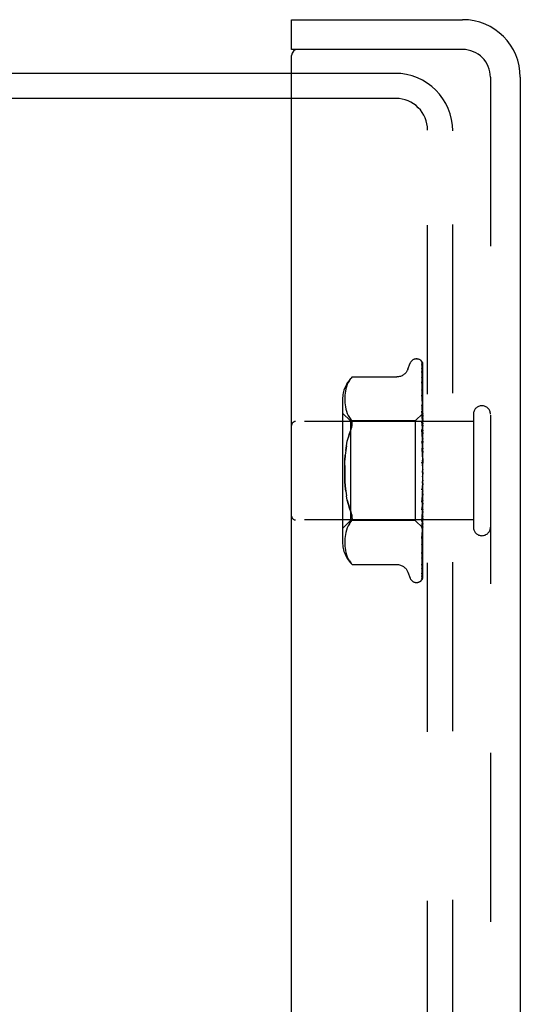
# Model space of a CAD drawing. Header units: inches. Extents: x 0 to 77.3, y 0 to 50.
# Tile 10 of 60: x 10.3 to 11.6, y 28.5 to 31. Entities that reach past the tile are written whole.
import ezdxf

# ---------------------------------------------------------------- set-up
doc = ezdxf.new("R2010")
doc.units = ezdxf.units.IN
doc.header["$LTSCALE"] = 4.25
doc.header["$MEASUREMENT"] = 0
doc.linetypes.add('HIDDEN', pattern=[0.2, 0.1, -0.1])
doc.layers.get('0').update_dxf_attribs({"linetype": 'CONTINUOUS'})
doc.layers.add('DEFAULT_2', color=8, linetype='HIDDEN')
doc.layers.add('FRONT_COVER', color=7, linetype='CONTINUOUS')

msp = doc.modelspace()

# ---------------------------------------------------------------- linework, layer by layer
at = {"color": 3, "linetype": 'Continuous'}
for p, q in [((10.992787, 30.81936), (5.542787, 30.81936)), ((10.992787, 30.75636), (5.540787, 30.75636))]:
    msp.add_line(p, q, dxfattribs=at)
at = {"layer": 'DEFAULT_2', "color": 8, "linetype": 'HIDDEN'}
for p, q in [((11.252787, 30.81936), (10.992787, 30.81936)), ((11.254787, 30.75636), (10.992787, 30.75636)), ((11.334787, 18.96236), (11.334787, 30.67636)), ((11.397787, 18.96436), (11.397787, 30.67436))]:
    msp.add_line(p, q, dxfattribs=at)
for centre, radius in [((11.252787, 30.67436), 0.145), ((11.254787, 30.67636), 0.08)]:
    msp.add_arc(centre, radius, 0, 90, dxfattribs=at)
at = {"layer": 'FRONT_COVER', "color": 7, "linetype": 'Continuous'}
for p, q in [((10.992787, 30.87936), (10.992787, 30.95436)), ((11.007787, 30.87936), (10.992787, 30.87936))]:
    msp.add_line(p, q, dxfattribs=at)
at = {"layer": 'FRONT_COVER', "color": 3, "linetype": 'Continuous'}
for p, q in [((10.992787, 30.95436), (11.422787, 30.95436)), ((11.422787, 30.87936), (11.007787, 30.87936)), ((10.992787, 18.77436), (10.992787, 30.86436)), ((11.567787, 30.80936), (11.567787, 18.82936))]:
    msp.add_line(p, q, dxfattribs=at)
at = {"layer": 'FRONT_COVER', "color": 8, "linetype": 'HIDDEN'}
for p, q in [((11.492787, 30.80936), (11.492787, 18.82936)), ((11.285154, 30.074602), (11.290629, 30.089644)), ((11.30629, 30.10061), (11.30712, 30.10061)), ((11.317959, 30.096416), (11.318034, 30.096318)), ((11.320144, 30.091768), (11.321144, 30.022932)), ((11.320144, 30.088702), (11.321453, 29.999517)), ((11.320144, 30.084981), (11.321144, 30.017698)), ((11.322787, 29.814785), (11.322787, 30.089625)), ((11.145136, 30.055411), (11.144603, 30.054835)), ((11.145136, 30.055411), (11.257655, 30.055411)), ((11.320144, 30.075895), (11.321144, 30.011386)), ((11.130549, 30.030687), (11.129026, 30.025176)), ((11.132512, 30.036103), (11.130527, 30.030618)), ((11.134988, 30.041428), (11.132493, 30.036055)), ((11.138059, 30.046549), (11.134974, 30.041401)), ((11.138051, 30.046537), (11.141698, 30.051503)), ((11.141698, 30.051503), (11.142277, 30.052188)), ((11.144194, 30.054382), (11.144801, 30.055051)), ((11.320133, 30.043342), (11.320145, 30.043171)), ((11.320144, 30.053807), (11.320819, 30.014315)), ((11.320144, 30.043176), (11.321453, 29.968309)), ((11.126651, 30.009505), (11.12636, 30.004438)), ((11.127155, 30.014636), (11.126643, 30.00939)), ((11.127939, 30.019888), (11.127141, 30.014523)), ((11.129047, 30.025265), (11.127921, 30.019784)), ((11.320144, 30.023235), (11.320819, 29.989021)), ((11.320226, 30.02286), (11.320145, 30.023245)), ((11.320145, 30.009664), (11.321454, 29.94575)), ((11.320152, 30.009574), (11.320145, 30.009659)), ((11.320819, 30.014315), (11.321453, 29.976571)), ((11.321144, 30.022932), (11.322001, 29.962675)), ((11.321144, 30.017698), (11.322001, 29.95884)), ((11.120763, 29.998953), (11.120763, 29.639768)), ((11.126364, 30.004547), (11.126284, 29.999584)), ((11.126284, 29.999682), (11.12637, 29.994801)), ((11.126367, 29.994884), (11.126658, 29.989979)), ((11.126652, 29.990045), (11.127142, 29.985003)), ((11.127136, 29.985051), (11.127906, 29.979865)), ((11.320145, 29.985277), (11.32082, 29.957578)), ((11.320819, 29.989021), (11.321454, 29.956298)), ((11.321453, 29.999517), (11.322001, 29.961324)), ((11.322787, 29.984674), (11.322174, 29.990825)), ((11.140763, 29.94461), (11.120763, 29.96461)), ((11.127901, 29.979897), (11.129011, 29.974459)), ((11.129004, 29.974487), (11.130525, 29.968952)), ((11.130516, 29.968982), (11.132531, 29.963434)), ((11.132518, 29.963465), (11.135042, 29.958034)), ((11.135027, 29.958062), (11.138102, 29.95293)), ((11.322787, 29.963611), (11.303786, 29.94461)), ((11.320145, 29.969254), (11.321146, 29.930655)), ((11.320161, 29.96902), (11.320146, 29.969251)), ((11.320929, 29.961216), (11.320161, 29.969013)), ((11.32082, 29.957578), (11.321454, 29.931058)), ((11.321776, 29.952385), (11.320929, 29.961216)), ((11.321453, 29.976571), (11.322001, 29.943443)), ((11.321453, 29.968309), (11.322001, 29.936345)), ((11.321454, 29.956298), (11.322001, 29.927556)), ((11.322, 29.962674), (11.322024, 29.962672)), ((11.322, 29.961323), (11.322024, 29.961426)), ((11.322, 29.958839), (11.322024, 29.95874)), ((11.449787, 29.96136), (11.449787, 29.67736)), ((11.449787, 29.94336), (11.002787, 29.94336)), ((11.138093, 29.952947), (11.141698, 29.948061)), ((11.140763, 29.94461), (11.140763, 29.69411)), ((11.303786, 29.94461), (11.140763, 29.94461)), ((11.303786, 29.94461), (11.303786, 29.69411)), ((11.320147, 29.941289), (11.320821, 29.921108)), ((11.321454, 29.94575), (11.322001, 29.918494)), ((11.322787, 29.941456), (11.321776, 29.952385)), ((11.322, 29.954835), (11.322024, 29.955044)), ((11.322, 29.949956), (11.322024, 29.949769)), ((11.322, 29.943443), (11.322024, 29.943758)), ((11.322, 29.936344), (11.322024, 29.936086)), ((11.322404, 29.946237), (11.322024, 29.943758)), ((11.322404, 29.93376), (11.322024, 29.936086)), ((11.322787, 29.934151), (11.322024, 29.927977)), ((11.322787, 29.948609), (11.322404, 29.946237)), ((11.322787, 29.931319), (11.322404, 29.93376)), ((11.320165, 29.923114), (11.320147, 29.923401)), ((11.320148, 29.923385), (11.322004, 29.87274)), ((11.321363, 29.909931), (11.320166, 29.92311)), ((11.320821, 29.921108), (11.321456, 29.901751)), ((11.321146, 29.930655), (11.322002, 29.897041)), ((11.32218, 29.900763), (11.321363, 29.909931)), ((11.321454, 29.931058), (11.322002, 29.907742)), ((11.322001, 29.927556), (11.322024, 29.927977)), ((11.322001, 29.918493), (11.322024, 29.918183)), ((11.322001, 29.907742), (11.322024, 29.90827)), ((11.322787, 29.912082), (11.322024, 29.918183)), ((11.322787, 29.915544), (11.322024, 29.90827)), ((11.129077, 29.870537), (11.130739, 29.882357)), ((11.130737, 29.882344), (11.132854, 29.893606)), ((11.320154, 29.892796), (11.320828, 29.880867)), ((11.321456, 29.901751), (11.322003, 29.884703)), ((11.322002, 29.897041), (11.322024, 29.896709)), ((11.322002, 29.884703), (11.322024, 29.885349)), ((11.322787, 29.889493), (11.322024, 29.896709)), ((11.322787, 29.89346), (11.322024, 29.885349)), ((11.322787, 29.893847), (11.32218, 29.900763)), ((11.320158, 29.87362), (11.320168, 29.873494)), ((11.320158, 29.87362), (11.322014, 29.846374)), ((11.320168, 29.873498), (11.322787, 29.843566)), ((11.320828, 29.880867), (11.321462, 29.869376)), ((11.321462, 29.869376), (11.322008, 29.859217)), ((11.322004, 29.87274), (11.322024, 29.87244)), ((11.322787, 29.86437), (11.322024, 29.87244)), ((11.322787, 29.868699), (11.322024, 29.860043)), ((11.322014, 29.846374), (11.322024, 29.846251)), ((11.322787, 29.837619), (11.322024, 29.846251)), ((11.322787, 29.842154), (11.322024, 29.833267)), ((11.322787, 29.810209), (11.322024, 29.819091)), ((11.322787, 29.814785), (11.322024, 29.805988)), ((11.322787, 29.549696), (11.322787, 29.810209)), ((11.321475, 29.786407), (11.320842, 29.779028)), ((11.32202, 29.792962), (11.321475, 29.786407)), ((11.322787, 29.78313), (11.322024, 29.791941)), ((11.322787, 29.787582), (11.322024, 29.779193)), ((11.322007, 29.778948), (11.320151, 29.739826)), ((11.320842, 29.779028), (11.320169, 29.771415)), ((11.320775, 29.746896), (11.322787, 29.769797)), ((11.322005, 29.766502), (11.321458, 29.752836)), ((11.322004, 29.766502), (11.322024, 29.765782)), ((11.322006, 29.778948), (11.322024, 29.779193)), ((11.322787, 29.75736), (11.322024, 29.765782)), ((11.322787, 29.761527), (11.322024, 29.753849)), ((11.132854, 29.745114), (11.130737, 29.756376)), ((11.322003, 29.753524), (11.320146, 29.691815)), ((11.320823, 29.737341), (11.320149, 29.721212)), ((11.32015, 29.739816), (11.320167, 29.74006)), ((11.321458, 29.752836), (11.320823, 29.737341)), ((11.322002, 29.742142), (11.321455, 29.721869)), ((11.322002, 29.753524), (11.322024, 29.753849)), ((11.322002, 29.742143), (11.322024, 29.741559)), ((11.322787, 29.733831), (11.322024, 29.741559)), ((11.322787, 29.737563), (11.322024, 29.730873)), ((11.322001, 29.730548), (11.320819, 29.67797)), ((11.321455, 29.721869), (11.32082, 29.698826)), ((11.322001, 29.710808), (11.321145, 29.664457)), ((11.321361, 29.704863), (11.32218, 29.713818)), ((11.322001, 29.720622), (11.321454, 29.694474)), ((11.322001, 29.730548), (11.322024, 29.730873)), ((11.322001, 29.720622), (11.322024, 29.720148)), ((11.322001, 29.710808), (11.322024, 29.711095)), ((11.322787, 29.713393), (11.322024, 29.720148)), ((11.322787, 29.716554), (11.322024, 29.711095)), ((11.32218, 29.713818), (11.322787, 29.720624)), ((11.449787, 29.69536), (11.002787, 29.69536)), ((11.140763, 29.69411), (11.120763, 29.67411)), ((11.138102, 29.685791), (11.135027, 29.680658)), ((11.138093, 29.685773), (11.141698, 29.690659)), ((11.303786, 29.69411), (11.140763, 29.69411)), ((11.145005, 29.698925), (11.144608, 29.696639)), ((11.322589, 29.675307), (11.303786, 29.69411)), ((11.32082, 29.698826), (11.320146, 29.674776)), ((11.320147, 29.691812), (11.320163, 29.692083)), ((11.320164, 29.692089), (11.321361, 29.704863)), ((11.321454, 29.694474), (11.320819, 29.664718)), ((11.322001, 29.695005), (11.321144, 29.642199)), ((11.322001, 29.702691), (11.321145, 29.654313)), ((11.322, 29.702691), (11.322024, 29.702323)), ((11.322, 29.68899), (11.322024, 29.688728)), ((11.322, 29.683708), (11.322024, 29.683852)), ((11.322001, 29.695005), (11.322006, 29.695111)), ((11.322006, 29.695111), (11.322024, 29.695231)), ((11.322404, 29.699504), (11.322024, 29.702323)), ((11.322787, 29.696785), (11.322404, 29.699504)), ((11.322787, 29.699262), (11.322532, 29.697865)), ((11.127906, 29.658856), (11.127136, 29.65367)), ((11.129011, 29.664262), (11.127901, 29.658824)), ((11.130525, 29.669768), (11.129004, 29.664233)), ((11.132531, 29.675286), (11.130516, 29.669739)), ((11.135042, 29.680686), (11.132518, 29.675256)), ((11.321145, 29.664457), (11.320144, 29.611357)), ((11.320819, 29.67797), (11.320145, 29.648484)), ((11.320819, 29.664718), (11.320145, 29.63362)), ((11.322001, 29.680009), (11.321144, 29.62173)), ((11.322001, 29.677319), (11.321144, 29.61749)), ((11.322, 29.680009), (11.322024, 29.679854)), ((11.322, 29.67732), (11.322024, 29.677371)), ((11.322, 29.676072), (11.322024, 29.676022)), ((11.322176, 29.668584), (11.322787, 29.675005)), ((11.322787, 29.675127), (11.322589, 29.675307)), ((11.12637, 29.64392), (11.126284, 29.639038)), ((11.126284, 29.639136), (11.126364, 29.634173)), ((11.12636, 29.634282), (11.126651, 29.629215)), ((11.126658, 29.648742), (11.126367, 29.643836)), ((11.127142, 29.653717), (11.126652, 29.648675)), ((11.321144, 29.642199), (11.320144, 29.581762)), ((11.320145, 29.648489), (11.320157, 29.648659)), ((11.126643, 29.62933), (11.127155, 29.624085)), ((11.127141, 29.624197), (11.127939, 29.618832)), ((11.127921, 29.618936), (11.129047, 29.613455)), ((11.129026, 29.613544), (11.130549, 29.608033)), ((11.321144, 29.62173), (11.320144, 29.555225)), ((11.321144, 29.61749), (11.320144, 29.549121)), ((11.320145, 29.611356), (11.320144, 29.611334)), ((11.320145, 29.611343), (11.320915, 29.617706)), ((11.130527, 29.608103), (11.132512, 29.602617)), ((11.132493, 29.602665), (11.134988, 29.597292)), ((11.134974, 29.59732), (11.138059, 29.592171)), ((11.138051, 29.592183), (11.141698, 29.587217)), ((11.141698, 29.587217), (11.138059, 29.592171)), ((11.142744, 29.585989), (11.141698, 29.587217)), ((11.14428, 29.584238), (11.143604, 29.584997)), ((11.320145, 29.599199), (11.320142, 29.599126)), ((11.145136, 29.58331), (11.145049, 29.583407)), ((11.145136, 29.58331), (11.25766, 29.58331)), ((11.285154, 29.564118), (11.290629, 29.549076)), ((11.320145, 29.581767), (11.320117, 29.581414)), ((11.30629, 29.53811), (11.30712, 29.53811)), ((11.319711, 29.546988), (11.319666, 29.546882))]:
    msp.add_line(p, q, dxfattribs=at)
for points in [[(11.322787, 30.089625), (11.322256, 30.090914), (11.321666, 30.092067), (11.32104, 30.093091), (11.320408, 30.093976), (11.319798, 30.094723), (11.31924, 30.095329), (11.318763, 30.095794), (11.318386, 30.096127), (11.318132, 30.096327), (11.317993, 30.096418), (11.317959, 30.096416)], [(11.318927, 30.095368), (11.319001, 30.095267), (11.319204, 30.094966), (11.319417, 30.0946), (11.319625, 30.094171), (11.319812, 30.093688), (11.319966, 30.093162), (11.320077, 30.0926), (11.320136, 30.092014), (11.320145, 30.091764)], [(11.322787, 30.0862), (11.32235, 30.087851), (11.321887, 30.089342), (11.321386, 30.090739), (11.320837, 30.092061), (11.32022, 30.093323), (11.319507, 30.094536), (11.318929, 30.095361)], [(11.319688, 30.090938), (11.319652, 30.090992), (11.319552, 30.091144), (11.319531, 30.091178), (11.319575, 30.091099), (11.319671, 30.090904), (11.319799, 30.090594), (11.319937, 30.090168), (11.320054, 30.089655), (11.320127, 30.089088), (11.320145, 30.0887)], [(11.322787, 30.085095), (11.322647, 30.085484), (11.322373, 30.086176), (11.322082, 30.086837), (11.32178, 30.087464), (11.321471, 30.088057), (11.321162, 30.088614), (11.320857, 30.089133), (11.320561, 30.089612), (11.320284, 30.090043), (11.320031, 30.090427), (11.319817, 30.090746), (11.319688, 30.090938)], [(11.322787, 30.073587), (11.322492, 30.075271), (11.322088, 30.07739), (11.321665, 30.079434), (11.321226, 30.081404), (11.320768, 30.083301), (11.320291, 30.085118), (11.319942, 30.08636)], [(11.319944, 30.086358), (11.320006, 30.08612), (11.320103, 30.085577), (11.320145, 30.084976)], [(11.144991, 30.055254), (11.145102, 30.055372), (11.145136, 30.055411)], [(11.285154, 30.074602), (11.284433, 30.07281), (11.28364, 30.071155), (11.282718, 30.069509), (11.281668, 30.067891), (11.280487, 30.066314), (11.279177, 30.064796), (11.277736, 30.063342), (11.276162, 30.061961), (11.274453, 30.060669), (11.272607, 30.059482), (11.270629, 30.058413), (11.268523, 30.057477), (11.266293, 30.056691), (11.263951, 30.056079), (11.261499, 30.055654), (11.258942, 30.055436), (11.257745, 30.055411)], [(11.319986, 30.076998), (11.31997, 30.077034), (11.319972, 30.077029), (11.320015, 30.076888), (11.320078, 30.076607), (11.320131, 30.076194), (11.320145, 30.075895)], [(11.320794, 30.075446), (11.320311, 30.076351), (11.320139, 30.076683), (11.320024, 30.076917), (11.319986, 30.076998)], [(11.322787, 30.051934), (11.322535, 30.05382), (11.322143, 30.056598), (11.321734, 30.059344), (11.32131, 30.062049), (11.320872, 30.064716), (11.320419, 30.067336), (11.320089, 30.069166)], [(11.32009, 30.06917), (11.320124, 30.068931), (11.320145, 30.068581)], [(11.320144, 30.068587), (11.321453, 29.985473), (11.321746, 29.96656), (11.322001, 29.949956)], [(11.322787, 30.071039), (11.322567, 30.071653), (11.322282, 30.072368), (11.321985, 30.073056), (11.32168, 30.073709), (11.321375, 30.074329), (11.321077, 30.074911), (11.320794, 30.075446)], [(11.144198, 30.054388), (11.143679, 30.053809), (11.143081, 30.053127), (11.141698, 30.051503)], [(11.14282, 30.052827), (11.143331, 30.053414), (11.143795, 30.053937)], [(11.320211, 30.053867), (11.320169, 30.053983), (11.320119, 30.054137), (11.320115, 30.054151), (11.320134, 30.054016), (11.320145, 30.053809)], [(11.322787, 30.021945), (11.322552, 30.024054), (11.322164, 30.027421), (11.321759, 30.030801), (11.32134, 30.034182), (11.320906, 30.037564), (11.320459, 30.040943), (11.320134, 30.043332)], [(11.321298, 30.051488), (11.320696, 30.052755), (11.320458, 30.053276), (11.32028, 30.053693), (11.320211, 30.053867)], [(11.322787, 30.047961), (11.322712, 30.048176), (11.322369, 30.049081), (11.322008, 30.049942), (11.321647, 30.050746), (11.321298, 30.051488)], [(11.322174, 29.990825), (11.32177, 29.994727), (11.321353, 29.998674), (11.320922, 30.002663), (11.320152, 30.009566)], [(11.321198, 30.020431), (11.320897, 30.021105), (11.320634, 30.02172), (11.320419, 30.02227), (11.320268, 30.022717), (11.320226, 30.02286)], [(11.321144, 30.011386), (11.321746, 29.971818), (11.322001, 29.954836)], [(11.322787, 30.016694), (11.322568, 30.017284), (11.322222, 30.018138), (11.32187, 30.01895), (11.321198, 30.020431)], [(11.321956, 29.980336), (11.3213, 29.981767), (11.320997, 29.982451), (11.320727, 29.983101), (11.320501, 29.983709), (11.32033, 29.98425), (11.320218, 29.984706), (11.320162, 29.985057), (11.320146, 29.985281)], [(11.322787, 29.978379), (11.322613, 29.978822), (11.32229, 29.979589), (11.321956, 29.980336)], [(11.322787, 29.963568), (11.322514, 29.96328), (11.322298, 29.963047), (11.322138, 29.962867), (11.322038, 29.962743), (11.322, 29.962678), (11.322, 29.962674)], [(11.322787, 29.96163), (11.322514, 29.961451), (11.322298, 29.96133), (11.322138, 29.961267), (11.322038, 29.961262), (11.322, 29.961315), (11.322, 29.961323)], [(11.322787, 29.960294), (11.322514, 29.959907), (11.322298, 29.95957), (11.322138, 29.959279), (11.322038, 29.959041), (11.322, 29.958862), (11.322, 29.958839)], [(11.322787, 29.963158), (11.322595, 29.962774), (11.322404, 29.962357), (11.322213, 29.961907), (11.322024, 29.961426)], [(11.322787, 29.962722), (11.322595, 29.96276), (11.322404, 29.962765), (11.322213, 29.962735), (11.322024, 29.962672)], [(11.322787, 29.957105), (11.322595, 29.957564), (11.322404, 29.95799), (11.322213, 29.958381), (11.322024, 29.95874)], [(11.322787, 29.958396), (11.322595, 29.957603), (11.322404, 29.95678), (11.322213, 29.955927), (11.322024, 29.955044)], [(11.141698, 29.922802), (11.14296, 29.926095), (11.143933, 29.929216), (11.144608, 29.932117), (11.145005, 29.934835), (11.145139, 29.937385), (11.145005, 29.939795), (11.144608, 29.942081), (11.143933, 29.944236), (11.14296, 29.946253), (11.141698, 29.948061)], [(11.322787, 29.934418), (11.322427, 29.935225), (11.32208, 29.935947), (11.321727, 29.936665), (11.321378, 29.937384), (11.321048, 29.938102), (11.320751, 29.938815), (11.320504, 29.939499), (11.320319, 29.94014), (11.320204, 29.940712), (11.320152, 29.941191), (11.320147, 29.941299)], [(11.322787, 29.95455), (11.322514, 29.954487), (11.322298, 29.954483), (11.322138, 29.954539), (11.322038, 29.954652), (11.322, 29.954835)], [(11.322787, 29.951927), (11.322514, 29.951455), (11.322298, 29.951025), (11.322138, 29.950635), (11.322038, 29.950291), (11.322, 29.950004), (11.322, 29.949956)], [(11.322787, 29.942583), (11.322514, 29.942638), (11.322298, 29.942752), (11.322138, 29.942925), (11.322038, 29.943153), (11.322, 29.943443)], [(11.322787, 29.938768), (11.322514, 29.938228), (11.322298, 29.937722), (11.322138, 29.937246), (11.322038, 29.936809), (11.322, 29.936424), (11.322, 29.936344)], [(11.322787, 29.94651), (11.322595, 29.947373), (11.322404, 29.948204), (11.322213, 29.949003), (11.322024, 29.949769)], [(11.13285, 29.893588), (11.135393, 29.904168), (11.138339, 29.913882)], [(11.141698, 29.922802), (11.138335, 29.913869), (11.135387, 29.904148)], [(11.322787, 29.921294), (11.322514, 29.920705), (11.322298, 29.920141), (11.322138, 29.919596), (11.322038, 29.919082), (11.322, 29.918613), (11.322001, 29.918493)], [(11.322787, 29.926163), (11.322512, 29.926337), (11.322296, 29.926563), (11.322138, 29.926843), (11.32204, 29.927173), (11.322001, 29.927556)], [(11.322787, 29.905883), (11.322514, 29.906164), (11.322298, 29.906496), (11.322138, 29.906881), (11.322038, 29.907309), (11.322001, 29.907742)], [(11.130737, 29.882344), (11.129076, 29.87053), (11.127824, 29.858229), (11.126955, 29.845519)], [(11.321711, 29.888404), (11.321395, 29.888985), (11.321085, 29.889597), (11.320793, 29.890248), (11.320538, 29.890925), (11.320333, 29.891626), (11.320202, 29.892308), (11.320153, 29.89282)], [(11.322787, 29.886442), (11.322643, 29.886725), (11.322338, 29.88729), (11.321711, 29.888404)], [(11.322787, 29.900135), (11.322514, 29.899519), (11.322298, 29.898917), (11.322138, 29.898323), (11.322038, 29.897751), (11.322, 29.897215), (11.322002, 29.897041)], [(11.322787, 29.882476), (11.322514, 29.882857), (11.322298, 29.883281), (11.322138, 29.883753), (11.322038, 29.88426), (11.322002, 29.884703)], [(11.129076, 29.76819), (11.127824, 29.780491), (11.126955, 29.793202), (11.126451, 29.80619), (11.126279, 29.819355), (11.126451, 29.832521), (11.126955, 29.845513), (11.127824, 29.858229)], [(11.322025, 29.876579), (11.321995, 29.876787), (11.321922, 29.876936), (11.321805, 29.877025), (11.32165, 29.87705), (11.321462, 29.877007), (11.321252, 29.876893), (11.32103, 29.87671), (11.320809, 29.87645), (11.320598, 29.876108), (11.320414, 29.875688), (11.320269, 29.875193), (11.320177, 29.874647), (11.320144, 29.87408), (11.320158, 29.87362)], [(11.322787, 29.876057), (11.322514, 29.875437), (11.322298, 29.874818), (11.322138, 29.874197), (11.322038, 29.873587), (11.322, 29.873003), (11.322004, 29.87274)], [(11.322008, 29.859217), (11.322, 29.859445), (11.322024, 29.860043)], [(11.322787, 29.856787), (11.322514, 29.857254), (11.322298, 29.857756), (11.322138, 29.858298), (11.322038, 29.858865), (11.322008, 29.859217)], [(11.126451, 29.832531), (11.126279, 29.819365), (11.126451, 29.806199), (11.126955, 29.793207), (11.127824, 29.780491), (11.129077, 29.768184), (11.130739, 29.756364)], [(11.322015, 29.83739), (11.321847, 29.837613), (11.321664, 29.837863), (11.321465, 29.838148), (11.32125, 29.838479), (11.321023, 29.838868), (11.320791, 29.839326), (11.32057, 29.839854), (11.320373, 29.84046), (11.320255, 29.840966)], [(11.320282, 29.840831), (11.320597, 29.839328), (11.320932, 29.837697), (11.321251, 29.836101), (11.321555, 29.834536), (11.321847, 29.832999), (11.322099, 29.83163)], [(11.322787, 29.84993), (11.322514, 29.849327), (11.322298, 29.848715), (11.322138, 29.848088), (11.322038, 29.847462), (11.322, 29.846852), (11.322014, 29.846374)], [(11.322099, 29.83163), (11.322038, 29.832043), (11.322, 29.832651), (11.322024, 29.833267)], [(11.322787, 29.836314), (11.32265, 29.836525), (11.322475, 29.836776), (11.32232, 29.836987), (11.322015, 29.83739)], [(11.322787, 29.822698), (11.322514, 29.822134), (11.322298, 29.821551), (11.322138, 29.820942), (11.322038, 29.820322), (11.322, 29.819708), (11.322024, 29.819091)], [(11.322787, 29.829746), (11.322514, 29.830282), (11.322298, 29.830843), (11.322138, 29.831435), (11.322099, 29.83163)], [(11.322787, 29.802329), (11.322514, 29.802915), (11.322298, 29.803516), (11.322138, 29.804136), (11.322038, 29.804762), (11.322, 29.805377), (11.322024, 29.805988)], [(11.32202, 29.792962), (11.322, 29.792551), (11.322024, 29.791941)], [(11.322787, 29.795345), (11.322514, 29.794841), (11.322298, 29.794307), (11.322138, 29.793738), (11.322038, 29.793148), (11.32202, 29.792962)], [(11.320165, 29.771361), (11.320258, 29.772052), (11.320425, 29.772738), (11.320656, 29.77341), (11.320923, 29.774028), (11.32121, 29.774594), (11.321502, 29.775106), (11.32179, 29.775579), (11.322353, 29.77647)], [(11.322787, 29.775528), (11.322514, 29.776143), (11.322298, 29.776761), (11.322138, 29.777388), (11.322038, 29.778008), (11.322, 29.778608), (11.322006, 29.778948)], [(11.322787, 29.76886), (11.322514, 29.768434), (11.322298, 29.767969), (11.322138, 29.76746), (11.322038, 29.76692), (11.322004, 29.766502)], [(11.322353, 29.77647), (11.322629, 29.776926), (11.322787, 29.777202)], [(11.141698, 29.715918), (11.138335, 29.724851), (11.135387, 29.734572), (11.13285, 29.745133)], [(11.132854, 29.745114), (11.135393, 29.734552), (11.138339, 29.724838), (11.141698, 29.715918)], [(11.320168, 29.740077), (11.320329, 29.741886), (11.320775, 29.746896)], [(11.322787, 29.750312), (11.322514, 29.750932), (11.322298, 29.751545), (11.322138, 29.752156), (11.322038, 29.75275), (11.322, 29.753312), (11.322002, 29.753524)], [(11.322787, 29.744201), (11.322514, 29.743868), (11.322298, 29.743489), (11.322138, 29.743058), (11.322038, 29.742588), (11.322002, 29.742143)], [(11.145005, 29.698925), (11.145139, 29.701335), (11.145005, 29.703886), (11.144608, 29.706604), (11.143933, 29.709504), (11.14296, 29.712625), (11.141698, 29.715918)], [(11.320149, 29.721198), (11.320152, 29.721268), (11.320215, 29.72185), (11.320353, 29.722512), (11.320566, 29.723217), (11.320832, 29.723916), (11.321136, 29.724606), (11.321459, 29.72527), (11.32179, 29.725914), (11.322119, 29.726546), (11.322442, 29.727177), (11.322751, 29.72782), (11.322787, 29.727899)], [(11.322787, 29.72759), (11.322514, 29.728195), (11.322298, 29.728781), (11.322138, 29.729353), (11.322038, 29.729898), (11.322, 29.730403), (11.322001, 29.730548)], [(11.322787, 29.708186), (11.322514, 29.708753), (11.322298, 29.70929), (11.322138, 29.709803), (11.322038, 29.71028), (11.322, 29.71071), (11.322001, 29.710808)], [(11.322787, 29.722258), (11.322514, 29.72203), (11.322298, 29.72175), (11.322138, 29.721414), (11.322038, 29.721031), (11.322001, 29.720622)], [(11.141698, 29.690659), (11.14296, 29.692467), (11.143933, 29.694485), (11.144608, 29.696639)], [(11.322001, 29.68899), (11.320819, 29.614358), (11.320475, 29.593083), (11.320144, 29.572751)], [(11.322001, 29.683707), (11.320819, 29.604851), (11.320475, 29.582318), (11.320144, 29.560764)], [(11.322787, 29.703824), (11.322514, 29.70371), (11.322298, 29.70354), (11.322138, 29.703309), (11.322038, 29.703027), (11.322, 29.702691)], [(11.322787, 29.689566), (11.322514, 29.68957), (11.322298, 29.689515), (11.322138, 29.6894), (11.322038, 29.689228), (11.322, 29.68899)], [(11.322787, 29.681988), (11.322514, 29.682419), (11.322298, 29.682804), (11.322138, 29.683147), (11.322038, 29.683438), (11.322, 29.683673), (11.322, 29.683708)], [(11.322787, 29.6928), (11.322533, 29.69327), (11.322327, 29.693709), (11.322169, 29.694118), (11.322062, 29.694491), (11.322008, 29.694821), (11.322001, 29.695005)], [(11.322532, 29.697865), (11.322277, 29.696521), (11.32215, 29.695869), (11.322024, 29.695231)], [(11.322787, 29.684608), (11.322595, 29.685595), (11.322404, 29.68661), (11.322213, 29.687655), (11.322024, 29.688728)], [(11.322787, 29.68631), (11.322595, 29.685646), (11.322404, 29.685015), (11.322213, 29.684417), (11.322024, 29.683852)], [(11.322001, 29.676071), (11.320819, 29.593405), (11.320475, 29.569811), (11.320144, 29.547252)], [(11.320146, 29.674774), (11.320172, 29.675106), (11.320256, 29.675602), (11.320414, 29.676203), (11.320644, 29.676879), (11.320935, 29.677609), (11.321268, 29.678366), (11.321629, 29.679141), (11.322, 29.679928), (11.322368, 29.680727), (11.32272, 29.681546), (11.322787, 29.681713)], [(11.320157, 29.648667), (11.320481, 29.651748), (11.320926, 29.656049), (11.321357, 29.660291), (11.322176, 29.668584)], [(11.322787, 29.68), (11.322514, 29.680121), (11.322298, 29.680183), (11.322138, 29.680187), (11.322038, 29.680133), (11.322, 29.680009)], [(11.322787, 29.67614), (11.322514, 29.67648), (11.322298, 29.676766), (11.322138, 29.677003), (11.322038, 29.677184), (11.322, 29.677307), (11.322, 29.67732)], [(11.322787, 29.67547), (11.322514, 29.675704), (11.322298, 29.675882), (11.322138, 29.676004), (11.322038, 29.676069), (11.322, 29.676075), (11.322, 29.676072)], [(11.322787, 29.6773), (11.322595, 29.677891), (11.322404, 29.678514), (11.322213, 29.679168), (11.322024, 29.679854)], [(11.322787, 29.678167), (11.322595, 29.677917), (11.322404, 29.677702), (11.322213, 29.67752), (11.322024, 29.677371)], [(11.322589, 29.675307), (11.322404, 29.675508), (11.322213, 29.675749), (11.322024, 29.676022)], [(11.321145, 29.654313), (11.320475, 29.617289), (11.320144, 29.5992)], [(11.320145, 29.633618), (11.320158, 29.633764), (11.320205, 29.634038), (11.320308, 29.634434), (11.320472, 29.634936), (11.320695, 29.635521), (11.320962, 29.636158), (11.321265, 29.636842), (11.321929, 29.638306)], [(11.320915, 29.617706), (11.321348, 29.621408), (11.321766, 29.625087), (11.32217, 29.628743), (11.322557, 29.632365), (11.322787, 29.634578)], [(11.321929, 29.638306), (11.32227, 29.639087), (11.322602, 29.639897), (11.322787, 29.640384)], [(11.141698, 29.587217), (11.142745, 29.585987), (11.143606, 29.584996)], [(11.320117, 29.581422), (11.320444, 29.583539), (11.320893, 29.586549), (11.321328, 29.589585), (11.321749, 29.59264), (11.322155, 29.595714), (11.322545, 29.598799), (11.322787, 29.600798)], [(11.320142, 29.599126), (11.320141, 29.599104), (11.320137, 29.599072), (11.320159, 29.59917), (11.320224, 29.599394), (11.320347, 29.599741), (11.320532, 29.6002), (11.32077, 29.600747), (11.321041, 29.601342), (11.321668, 29.602702)], [(11.321668, 29.602702), (11.32201, 29.60347), (11.322362, 29.604308), (11.322703, 29.605198), (11.322787, 29.605434)], [(11.144281, 29.584237), (11.144765, 29.583711), (11.145049, 29.583407)], [(11.257746, 29.58331), (11.258943, 29.583285), (11.2615, 29.583066), (11.263952, 29.582641), (11.266294, 29.582029), (11.268523, 29.581243), (11.270629, 29.580307), (11.272608, 29.579238), (11.274453, 29.578051), (11.276162, 29.576759), (11.277736, 29.575378), (11.279177, 29.573924), (11.280487, 29.572406), (11.281668, 29.570829), (11.282718, 29.569211), (11.28364, 29.567565), (11.284433, 29.56591), (11.285154, 29.564118)], [(11.32004, 29.55986), (11.320376, 29.561394), (11.320835, 29.563611), (11.32128, 29.565894), (11.321709, 29.568235), (11.322122, 29.570634), (11.322518, 29.573088), (11.322787, 29.574864)], [(11.320145, 29.560769), (11.320099, 29.560172), (11.320043, 29.559864)], [(11.320068, 29.572083), (11.320062, 29.572063), (11.320074, 29.572097), (11.320146, 29.572275), (11.32029, 29.572598), (11.320499, 29.573034)], [(11.320145, 29.57275), (11.320125, 29.572415), (11.320087, 29.572166), (11.320068, 29.572083)], [(11.320499, 29.573034), (11.321048, 29.574137), (11.321363, 29.574774), (11.321689, 29.575456), (11.322018, 29.57618), (11.322338, 29.576938), (11.322643, 29.577731), (11.322787, 29.578137)], [(11.319103, 29.54392), (11.319048, 29.543844), (11.319018, 29.543805), (11.319059, 29.543856), (11.319342, 29.544199)], [(11.320145, 29.547255), (11.320136, 29.546999), (11.320088, 29.546497), (11.320007, 29.546037), (11.3199, 29.545613), (11.319769, 29.545216), (11.319621, 29.544847), (11.319453, 29.544499), (11.319285, 29.544201), (11.319144, 29.543981), (11.319103, 29.54392)], [(11.319342, 29.544199), (11.319555, 29.544461), (11.319802, 29.544774), (11.320073, 29.545131), (11.320363, 29.545531), (11.320666, 29.545971), (11.320976, 29.546449), (11.32129, 29.546964), (11.321602, 29.547514), (11.321909, 29.548099), (11.322206, 29.548717), (11.322488, 29.549368), (11.32275, 29.550047), (11.322787, 29.550151)], [(11.319708, 29.546981), (11.32008, 29.54791), (11.320585, 29.549304), (11.321063, 29.550773), (11.321514, 29.552315), (11.321943, 29.553928), (11.322349, 29.555618), (11.322735, 29.557411), (11.322787, 29.55767)], [(11.320145, 29.549126), (11.320104, 29.548503), (11.319997, 29.547885), (11.319843, 29.547339), (11.319711, 29.546988)], [(11.320145, 29.555226), (11.320119, 29.554774), (11.320047, 29.554283), (11.319953, 29.553898), (11.319866, 29.553636), (11.319813, 29.553506), (11.319804, 29.553486)], [(11.319804, 29.553486), (11.319806, 29.553491), (11.319851, 29.553576), (11.319948, 29.553749), (11.320097, 29.554007), (11.320512, 29.554714)], [(11.320184, 29.544421), (11.32103, 29.545653), (11.321671, 29.546827), (11.322215, 29.548061), (11.322692, 29.549394), (11.322787, 29.549696)], [(11.320512, 29.554714), (11.320757, 29.555138), (11.321015, 29.555596), (11.321282, 29.556088), (11.321553, 29.556608), (11.321823, 29.557155), (11.32209, 29.557729), (11.322348, 29.558328), (11.322594, 29.55895), (11.322787, 29.559485)]]:
    msp.add_lwpolyline(points, dxfattribs=at)
at = {"layer": 'FRONT_COVER', "color": 3, "linetype": 'Continuous'}
for centre, radius, start, end in [((11.422787, 30.80936), 0.145, 0, 90), ((11.007787, 30.86436), 0.015, 90, 180)]:
    msp.add_arc(centre, radius, start, end, dxfattribs=at)
at = {"layer": 'FRONT_COVER', "color": 8, "linetype": 'HIDDEN'}
for centre, radius, start, end in [((11.422787, 30.80936), 0.07, 0, 90), ((11.30629, 30.083944), 0.016667, 90, 160), ((11.30712, 30.083944), 0.016667, 19.948441, 90), ((11.198341, 29.998953), 0.077578, 133.300756, 180), ((11.471287, 29.96136), 0.0215, 0, 180), ((11.002787, 29.93336), 0.01, 90, 180), ((11.002787, 29.70536), 0.01, 180, 270), ((11.471287, 29.67736), 0.0215, 180, 360), ((11.198341, 29.639768), 0.077578, 180, 226.699243), ((11.30629, 29.554777), 0.016667, 200, 270), ((11.30712, 29.554777), 0.016667, 270, 321.378155)]:
    msp.add_arc(centre, radius, start, end, dxfattribs=at)

doc.saveas('drawing.dxf')
